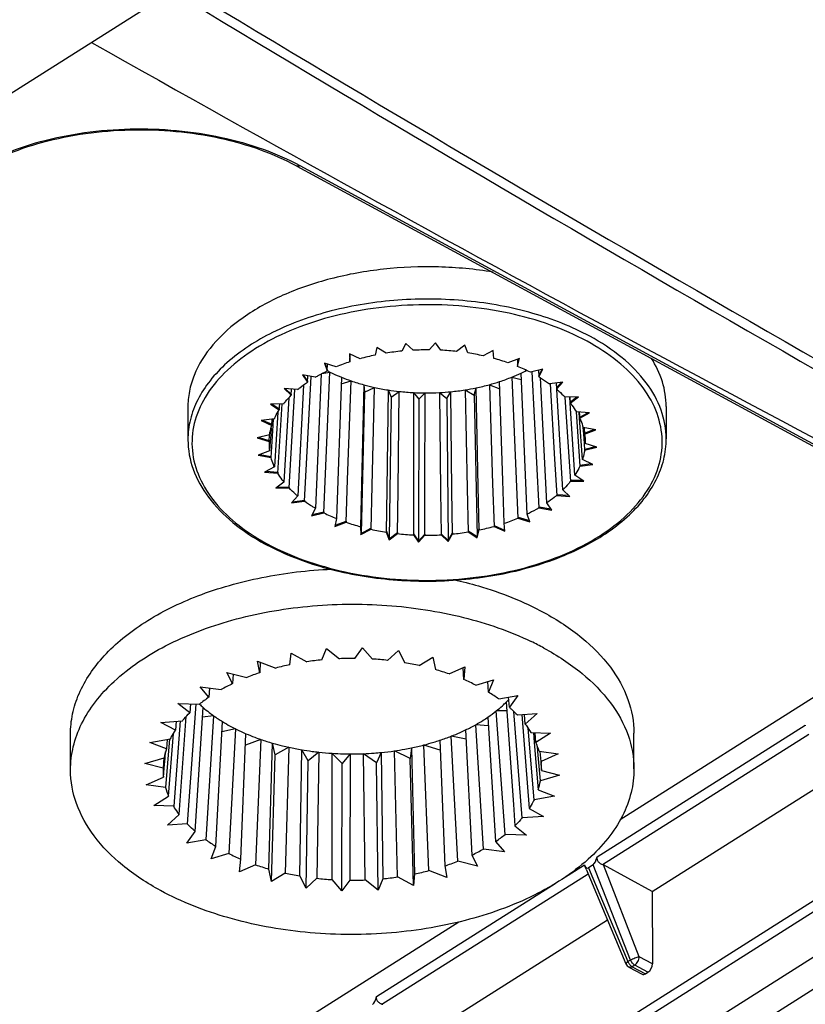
# Model space of a CAD drawing. Header units: millimetres. Extents: x 0 to 1189, y 0 to 841.
# Tile 41 of 67: x 1006 to 1035, y 238 to 274. Entities that reach past the tile are written whole.
import ezdxf

# ---------------------------------------------------------------- set-up
doc = ezdxf.new("R2010")
doc.units = ezdxf.units.MM
doc.header["$LTSCALE"] = 65.395
doc.layers.get('0').update_dxf_attribs({"linetype": 'CONTINUOUS'})
doc.layers.add('DRAFTS', color=7, linetype='CONTINUOUS')
doc.layers.add('ROUNDS', color=7, linetype='CONTINUOUS')

msp = doc.modelspace()

# ---------------------------------------------------------------- linework, layer by layer
at = {"color": 7, "linetype": 'CONTINUOUS'}
for p, q in [((950.8039, 236.5086), (1011.6862, 275.0619)), ((1016.5601, 268.7623), (1038.1831, 257.0277)), ((1019.531, 262.0507), (1019.4602, 261.7624)), ((1019.8664, 261.8364), (1019.531, 262.0507)), ((1020.6038, 262.1875), (1020.4486, 261.9107)), ((1020.8705, 261.9423), (1020.6038, 262.1875)), ((1021.7003, 262.2131), (1021.4656, 261.9562)), ((1021.8902, 261.9443), (1021.7003, 262.2131)), ((1022.7873, 262.1267), (1022.4801, 261.8974)), ((1022.8946, 261.8425), (1022.7873, 262.1267)), ((1018.9085, 261.63), (1018.5146, 261.8068)), ((1018.5146, 261.8068), (1018.5302, 261.5158)), ((1018.5174, 261.8069), (1018.5311, 261.5591)), ((1018.5302, 261.5158), (1018.5387, 261.796)), ((1023.8317, 261.9309), (1023.4614, 261.7363)), ((1023.8532, 261.64), (1023.8317, 261.9309)), ((1018.0259, 261.3293), (1017.5855, 261.4632)), ((1017.5855, 261.4632), (1017.687, 261.1783)), ((1017.6024, 261.4581), (1017.6871, 261.2217)), ((1017.687, 261.1783), (1017.6972, 261.4292)), ((1024.8018, 261.6316), (1024.3796, 261.4776)), ((1024.726, 261.604), (1024.7368, 261.3428)), ((1024.7361, 261.3862), (1024.791, 261.6277)), ((1024.7361, 261.3862), (1024.7373, 261.3453)), ((1024.7368, 261.3428), (1024.8018, 261.6316)), ((1017.2454, 260.9434), (1016.7718, 261.0304)), ((1016.7718, 261.0304), (1016.9562, 260.7603)), ((1016.8042, 261.0244), (1016.9554, 260.8037)), ((1016.8538, 256.351), (1017.0926, 260.9715)), ((1016.9562, 260.7603), (1016.9679, 260.9944)), ((1017.4699, 261.0686), (1017.2533, 256.0926)), ((1017.4914, 261.0794), (1017.7923, 261.1371)), ((1017.5649, 255.9235), (1017.7921, 261.1371)), ((1017.6857, 261.1921), (1017.6923, 261.1886)), ((1017.6871, 261.2217), (1017.6861, 261.1807)), ((1025.0848, 255.8744), (1024.8623, 261.1006)), ((1025.668, 261.238), (1025.2069, 261.1292)), ((1025.2671, 261.1434), (1025.5264, 256.1093)), ((1025.5064, 261.1998), (1025.5185, 260.9601)), ((1025.5185, 260.9601), (1025.668, 261.238)), ((1025.5188, 261.0035), (1025.6421, 261.2319)), ((1025.5188, 261.0035), (1025.5198, 260.9624)), ((1016.8091, 260.6548), (1016.5971, 256.5493)), ((1016.9554, 260.8037), (1016.9546, 260.7626)), ((1018.2138, 260.9455), (1018.0351, 255.7099)), ((1018.2053, 260.6948), (1018.5713, 260.8107)), ((1018.4458, 257.1441), (1018.5711, 260.8106)), ((1019.0434, 260.6649), (1018.9565, 257.0042)), ((1019.0434, 260.6651), (1019.0649, 260.3942)), ((1023.692, 260.668), (1024.0795, 260.5141)), ((1023.6922, 260.6679), (1023.8118, 257.0031)), ((1024.1902, 257.1164), (1024.0708, 260.7822)), ((1024.523, 260.9496), (1024.8725, 260.8594)), ((1024.5232, 260.9495), (1024.7459, 255.7234)), ((1025.8157, 256.2924), (1025.5772, 260.924)), ((1026.4042, 260.7619), (1025.9181, 260.7017)), ((1025.937, 260.7031), (1026.1015, 257.9172)), ((1026.1613, 260.7319), (1026.1747, 260.5034)), ((1026.1747, 260.5034), (1026.4042, 260.7619)), ((1026.1758, 260.5467), (1026.3628, 260.7568)), ((1016.5907, 260.4841), (1016.0983, 260.5215)), ((1016.0983, 260.5215), (1016.36, 260.2743)), ((1016.1458, 260.5179), (1016.3584, 260.3176)), ((1016.2803, 256.8445), (1016.4928, 260.4915)), ((1016.3584, 260.3176), (1016.3577, 260.2765)), ((1016.36, 260.2743), (1016.3729, 260.5006)), ((1019.0649, 260.3942), (1018.9406, 255.1631)), ((1019.0649, 260.3942), (1019.4356, 260.5687)), ((1019.3487, 256.9262), (1019.4354, 260.5686)), ((1019.9439, 260.4732), (1019.8976, 256.8171)), ((1019.9438, 260.4734), (1020.0512, 260.2093)), ((1020.0512, 260.2093), (1020.3587, 260.4184)), ((1020.3124, 256.78), (1020.3586, 260.4183)), ((1020.8878, 260.3762), (1020.8835, 256.7405)), ((1020.8877, 260.3764), (1021.0777, 260.1277)), ((1021.0777, 260.1277), (1021.3128, 260.3645)), ((1021.3082, 256.7139), (1021.3127, 260.3644)), ((1021.8464, 260.377), (1022.1133, 260.1518)), ((1021.8465, 260.3769), (1021.8843, 256.7451)), ((1022.1133, 260.1518), (1022.2687, 260.4086)), ((1022.3064, 256.768), (1022.2686, 260.4085)), ((1022.7907, 260.4752), (1023.1264, 260.2811)), ((1022.7909, 260.4751), (1022.8702, 256.8315)), ((1023.1264, 260.2811), (1023.1974, 260.5493)), ((1023.1264, 260.2811), (1023.2403, 255.0433)), ((1023.2766, 256.9055), (1023.1974, 260.5492)), ((1026.1758, 260.5467), (1026.1767, 260.5056)), ((1026.4119, 256.7783), (1026.193, 260.4873)), ((1016.0817, 259.9652), (1015.5855, 259.9519)), ((1015.5855, 259.9519), (1015.9165, 259.7353)), ((1015.6458, 259.9535), (1015.9141, 259.7784)), ((1015.862, 257.3892), (1016.0245, 259.9637)), ((1015.9165, 259.7353), (1015.9306, 259.9612)), ((1016.2677, 260.1778), (1016.0864, 257.0661)), ((1020.0512, 260.2093), (1019.9848, 254.9673)), ((1021.0777, 260.1277), (1021.0715, 254.8809)), ((1022.1133, 260.1518), (1022.1678, 254.9065)), ((1026.4875, 260.2077), (1026.6902, 257.0874)), ((1026.9879, 260.218), (1026.4915, 260.2082)), ((1026.6821, 259.9864), (1026.6674, 260.2117)), ((1026.6708, 260.2117), (1026.6854, 259.9866)), ((1026.8554, 257.3174), (1026.6821, 259.9864)), ((1026.6854, 259.9866), (1026.9879, 260.218)), ((1026.6874, 260.0298), (1026.9326, 260.2169)), ((1026.6874, 260.0298), (1026.6881, 259.9886)), ((1012.533, 259.8231), (1012.5357, 258.6282)), ((1015.8643, 259.6479), (1015.7367, 257.6272)), ((1015.9141, 259.7784), (1015.9136, 259.7372)), ((1026.8977, 259.6824), (1026.8991, 259.6621)), ((1026.8991, 259.6621), (1027.038, 257.65)), ((1027.4014, 259.6227), (1026.9099, 259.6635)), ((1027.0269, 259.4249), (1027.011, 259.6551)), ((1027.0193, 259.6544), (1027.0351, 259.4255)), ((1027.0351, 259.4255), (1027.4014, 259.6227)), ((1027.0378, 259.4684), (1027.3353, 259.6282)), ((1030.233, 259.8623), (1030.2356, 258.6675)), ((1015.7338, 259.4027), (1015.2489, 259.3391)), ((1015.2489, 259.3391), (1015.6392, 259.1595)), ((1015.3182, 259.3482), (1015.636, 259.2024)), ((1015.6115, 257.9684), (1015.69, 259.1562)), ((1015.636, 259.2024), (1015.6358, 259.1611)), ((1015.6392, 259.1595), (1015.6545, 259.3923)), ((1015.69, 259.1562), (1015.7061, 259.3991)), ((1027.1327, 257.8931), (1027.0269, 259.4249)), ((1027.0378, 259.4684), (1027.0383, 259.4272)), ((1015.5577, 258.8135), (1015.0988, 258.7015)), ((1015.5365, 258.5645), (1015.5532, 258.8139)), ((1015.598, 258.8109), (1015.5815, 258.5616)), ((1015.6155, 259.0748), (1015.598, 258.8109)), ((1027.1522, 259.1097), (1027.1541, 259.0828)), ((1027.1541, 259.0828), (1027.1718, 258.8341)), ((1027.6321, 258.994), (1027.1603, 259.0843)), ((1027.1718, 258.8341), (1027.1966, 258.4854)), ((1027.2106, 258.8368), (1027.1934, 259.078)), ((1027.196, 259.0775), (1027.2132, 258.837)), ((1027.2219, 258.6777), (1027.2106, 258.8368)), ((1027.2132, 258.837), (1027.6321, 258.994)), ((1027.2132, 258.837), (1027.2308, 258.6783)), ((1027.2165, 258.8796), (1027.5596, 259.0079)), ((1027.2165, 258.8796), (1027.2168, 258.8384)), ((1015.0988, 258.7015), (1015.5365, 258.5645)), ((1015.1723, 258.7195), (1015.5327, 258.607)), ((1015.5327, 258.607), (1015.5327, 258.5657)), ((1015.5815, 258.5616), (1015.5587, 258.2157)), ((1027.1966, 258.4854), (1027.2141, 258.2391)), ((1027.2354, 258.4881), (1027.2219, 258.6777)), ((1027.2308, 258.6783), (1027.2354, 258.4881)), ((1027.673, 258.3511), (1027.2354, 258.4881)), ((1015.5587, 258.2157), (1015.1397, 258.0587)), ((1015.1397, 258.0587), (1015.6115, 257.9684)), ((1015.212, 258.0858), (1015.6072, 258.0104)), ((1027.2141, 258.2391), (1027.673, 258.3511)), ((1027.2181, 258.2814), (1027.5995, 258.3742)), ((1027.2181, 258.2814), (1027.2181, 258.2401)), ((1015.6072, 258.0104), (1015.6074, 257.9692)), ((1026.1015, 257.9172), (1026.1812, 256.5686)), ((1027.038, 257.65), (1027.5229, 257.7136)), ((1027.0424, 257.6918), (1027.0422, 257.6505)), ((1027.0424, 257.6918), (1027.4537, 257.7454)), ((1027.5229, 257.7136), (1027.1327, 257.8931)), ((1015.7367, 257.6272), (1015.3704, 257.43)), ((1015.3704, 257.43), (1015.862, 257.3892)), ((1015.4362, 257.4655), (1015.8573, 257.4308)), ((1015.8573, 257.4308), (1015.8578, 257.3895)), ((1027.1864, 257.1008), (1026.8554, 257.3174)), ((1016.0864, 257.0661), (1015.7839, 256.8347)), ((1018.3922, 255.5751), (1018.4458, 257.1441)), ((1018.9565, 257.0042), (1018.9187, 255.4127)), ((1023.8118, 257.0031), (1023.8633, 255.4227)), ((1024.2417, 255.5369), (1024.1902, 257.1164)), ((1026.6902, 257.0874), (1027.1864, 257.1008)), ((1026.6949, 257.1288), (1026.6944, 257.0875)), ((1026.6949, 257.1288), (1027.1263, 257.14)), ((1015.7839, 256.8347), (1016.2803, 256.8445)), ((1015.8388, 256.8767), (1016.2754, 256.8856)), ((1016.2754, 256.8856), (1016.276, 256.8444)), ((1019.3104, 255.3164), (1019.3487, 256.9262)), ((1019.8976, 256.8171), (1019.8772, 255.2102)), ((1020.2917, 255.1553), (1020.3124, 256.78)), ((1020.8835, 256.7405), (1020.8816, 255.1084)), ((1021.3063, 255.0965), (1021.3082, 256.7139)), ((1021.8843, 256.7451), (1021.9014, 255.1104)), ((1022.3232, 255.142), (1022.3064, 256.768)), ((1022.8702, 256.8315), (1022.9054, 255.2163)), ((1023.3117, 255.2903), (1023.2766, 256.9055)), ((1026.186, 256.6095), (1026.1854, 256.5683)), ((1026.186, 256.6095), (1026.6265, 256.5757)), ((1026.6735, 256.5312), (1026.4119, 256.7783)), ((1016.5971, 256.5493), (1016.3676, 256.2907)), ((1016.3676, 256.2907), (1016.8538, 256.351)), ((1016.4084, 256.3367), (1016.8487, 256.3916)), ((1016.8487, 256.3916), (1016.8496, 256.3504)), ((1026, 256.0223), (1025.8157, 256.2924)), ((1026.1812, 256.5686), (1026.6735, 256.5312)), ((1017.2533, 256.0926), (1017.1038, 255.8147)), ((1017.1038, 255.8147), (1017.5649, 255.9235)), ((1017.129, 255.8616), (1017.5599, 255.9636)), ((1017.5599, 255.9636), (1017.561, 255.9226)), ((1025.1864, 255.5895), (1025.0848, 255.8744)), ((1025.5264, 256.1093), (1026, 256.0223)), ((1025.5313, 256.1496), (1025.5305, 256.1085)), ((1025.5313, 256.1496), (1025.9681, 256.0691)), ((1018.0351, 255.7099), (1017.9701, 255.4211)), ((1017.9701, 255.4211), (1018.3922, 255.5751)), ((1017.9801, 255.4657), (1018.3874, 255.6147)), ((1018.3874, 255.6147), (1018.3886, 255.5738)), ((1024.2572, 255.2459), (1024.2417, 255.5369)), ((1024.7459, 255.7234), (1025.1864, 255.5895)), ((1024.7507, 255.7632), (1024.7497, 255.7222)), ((1024.7507, 255.7632), (1025.17, 255.6353)), ((1018.9187, 255.4127), (1018.9402, 255.1218)), ((1018.92, 255.4504), (1018.9189, 255.4102)), ((1018.92, 255.4504), (1018.9406, 255.1631)), ((1018.9402, 255.1218), (1019.3104, 255.3164)), ((1018.9402, 255.1218), (1018.9404, 255.1625)), ((1018.9406, 255.1631), (1019.3059, 255.3556)), ((1019.3059, 255.3556), (1019.3073, 255.3148)), ((1019.8772, 255.2102), (1019.9846, 254.926)), ((1019.8794, 255.248), (1019.8782, 255.2077)), ((1019.8794, 255.248), (1019.9848, 254.9673)), ((1019.9846, 254.926), (1020.2917, 255.1553)), ((1019.9848, 254.9673), (1020.2877, 255.194)), ((1020.2877, 255.194), (1020.2891, 255.1533)), ((1020.8845, 255.1465), (1020.8833, 255.106)), ((1020.8845, 255.1465), (1021.0715, 254.8809)), ((1021.0715, 254.8809), (1021.3028, 255.1349)), ((1021.3028, 255.1349), (1021.3042, 255.0943)), ((1021.9049, 255.1489), (1021.9036, 255.1083)), ((1021.9049, 255.1489), (1022.1678, 254.9065)), ((1022.1678, 254.9065), (1022.3205, 255.18)), ((1022.1681, 254.8652), (1022.3232, 255.142)), ((1022.3205, 255.18), (1022.3219, 255.1396)), ((1022.9054, 255.2163), (1023.2408, 255.002)), ((1022.9095, 255.2551), (1022.9083, 255.2144)), ((1022.9095, 255.2551), (1023.2403, 255.0433)), ((1023.2403, 255.0433), (1023.3097, 255.3281)), ((1023.2408, 255.002), (1023.3117, 255.2903)), ((1023.3097, 255.3281), (1023.3111, 255.2878)), ((1023.8633, 255.4227), (1024.2572, 255.2459)), ((1023.8678, 255.462), (1023.8667, 255.4212)), ((1023.8678, 255.462), (1024.2565, 255.2871)), ((1019.9846, 254.926), (1019.9847, 254.9667)), ((1020.8816, 255.1084), (1021.0715, 254.8396)), ((1021.0715, 254.8396), (1021.3063, 255.0965)), ((1021.0715, 254.8396), (1021.0716, 254.8803)), ((1021.9014, 255.1104), (1022.1681, 254.8652)), ((1022.1681, 254.8652), (1022.1681, 254.9059)), ((1023.2408, 255.002), (1023.2408, 255.0427)), ((1017.4928, 250.4797), (1017.6631, 250.8979)), ((1017.6631, 250.8979), (1018.1451, 250.5247)), ((1018.7098, 250.5345), (1019.0013, 250.9291)), ((1019.0013, 250.9291), (1019.3652, 250.5123)), ((1019.9239, 250.4645), (1020.3277, 250.8236)), ((1020.3277, 250.8236), (1020.5625, 250.3759)), ((1015.1137, 250.4333), (1015.7847, 250.1795)), ((1015.1974, 250.0065), (1015.1137, 250.4333)), ((1015.2122, 250.396), (1015.1974, 250.0065)), ((1016.3101, 250.302), (1016.354, 250.7309)), ((1016.354, 250.7309), (1016.9394, 250.4126)), ((1021.0983, 250.272), (1021.6022, 250.5847)), ((1021.6022, 250.5847), (1021.7007, 250.1197)), ((1022.1974, 249.9627), (1022.786, 250.2195)), ((1022.7453, 249.7513), (1022.7233, 250.1921)), ((1022.786, 250.2195), (1022.7453, 249.7513)), ((1013.9798, 250.014), (1014.7161, 249.8325)), ((1014.1887, 249.6024), (1013.9798, 250.014)), ((1014.2067, 249.958), (1014.1887, 249.6024)), ((1023.1877, 249.546), (1023.8432, 249.7391)), ((1023.6644, 249.282), (1023.6399, 249.6792)), ((1023.8432, 249.7391), (1023.6644, 249.282)), ((1012.9869, 249.4858), (1013.766, 249.3821)), ((1013.3146, 249.1019), (1012.9869, 249.4858)), ((1013.3353, 249.4394), (1013.3146, 249.1019)), ((1024.0391, 249.0347), (1024.7415, 249.1582)), ((1024.4302, 248.7261), (1024.4035, 249.0988)), ((1024.7415, 249.1582), (1024.4302, 248.7261)), ((1012.165, 248.8647), (1012.9634, 248.842)), ((1012.6015, 248.5203), (1012.165, 248.8647)), ((1012.8245, 248.846), (1012.5094, 244.4158)), ((1012.6249, 248.8517), (1012.6015, 248.5203)), ((1012.805, 244.1341), (1013.0943, 248.7224)), ((1021.681, 230.6243), (1050.3693, 248.7909)), ((1024.331, 248.5996), (1023.9462, 248.5917)), ((1024.2718, 244.0181), (1023.9462, 248.5917)), ((1024.3086, 248.914), (1024.578, 245.1227)), ((1024.9027, 244.6315), (1024.5932, 248.5766)), ((1011.5392, 248.1697), (1012.3325, 248.2287)), ((1012.2517, 248.2227), (1012.0083, 245.0675)), ((1012.0971, 248.2112), (1012.0713, 247.8751)), ((1012.2158, 244.7598), (1012.474, 248.3885)), ((1013.4854, 248.4137), (1013.0717, 248.3637)), ((1013.4854, 248.4137), (1013.1961, 243.8254)), ((1023.6358, 248.3626), (1023.9206, 243.7582)), ((1024.7258, 248.4443), (1025.4538, 248.4944)), ((1024.892, 248.4557), (1025.1639, 244.985)), ((1025.0194, 248.1004), (1024.9908, 248.4625)), ((1025.4538, 248.4944), (1025.0194, 248.1004)), ((1012.0713, 247.8751), (1011.5392, 248.1697)), ((1013.5708, 243.5781), (1013.8161, 248.1948)), ((1014.293, 247.9308), (1013.7959, 247.8137)), ((1014.293, 247.9308), (1014.0475, 243.3141)), ((1022.8101, 247.8879), (1023.0465, 243.2577)), ((1023.6556, 248.0429), (1023.1837, 248.082)), ((1023.4691, 243.478), (1023.1837, 248.082)), ((1025.3426, 245.2995), (1025.1204, 247.9589)), ((1035.3712, 248.065), (1035.3816, 248.037)), ((998.9728, 215.0569), (1050.1957, 247.4935)), ((1008.1926, 246.407), (1008.1897, 247.7233)), ((1011.1285, 247.4219), (1011.8926, 247.5606)), ((1011.8529, 247.5534), (1011.708, 245.7605)), ((1011.7684, 247.5381), (1011.74, 247.186)), ((1011.8211, 245.4362), (1012.0004, 247.7582)), ((1014.4899, 243.1088), (1014.6835, 247.749)), ((1015.2316, 247.5377), (1014.666, 247.328)), ((1015.2316, 247.5377), (1015.0378, 242.8975)), ((1021.8568, 247.5043), (1022.0378, 242.8536)), ((1022.8273, 247.5521), (1022.2821, 247.6575)), ((1022.5191, 243.0276), (1022.2821, 247.6575)), ((1025.2269, 247.7926), (1025.9584, 247.7679)), ((1025.3187, 247.7895), (1025.3497, 247.4185)), ((1025.414, 247.4239), (1025.3835, 247.7873)), ((1025.9584, 247.7679), (1025.414, 247.4239)), ((1029.0426, 246.4532), (1029.0397, 247.7695)), ((1011.74, 247.186), (1011.1285, 247.4219)), ((1015.5345, 242.7405), (1015.6702, 247.3984)), ((1015.77, 246.9728), (1015.6702, 247.3984)), ((1016.2729, 247.2462), (1015.77, 246.9728)), ((1016.2729, 247.2462), (1016.1369, 242.5882)), ((1016.6727, 242.4842), (1016.7461, 247.1538)), ((1016.9817, 246.7456), (1016.7461, 247.1538)), ((1020.7598, 246.8338), (1020.1748, 247.1125)), ((1020.2957, 242.4475), (1020.1748, 247.1125)), ((1020.8048, 247.2234), (1020.7598, 246.8338)), ((1020.8048, 247.2234), (1020.9251, 242.5582)), ((1021.871, 247.1385), (1021.2689, 247.331)), ((1021.4504, 242.6806), (1021.2689, 247.331)), ((1025.3497, 247.4185), (1025.4952, 245.6741)), ((1025.4838, 247.0958), (1025.4675, 247.2851)), ((1010.9453, 246.6439), (1011.6571, 246.8583)), ((1011.649, 246.8558), (1011.6176, 246.4739)), ((1011.6595, 246.4705), (1011.6907, 246.8555)), ((1011.6907, 246.8555), (1011.7086, 247.0771)), ((1015.633, 242.2755), (1015.77, 246.9728)), ((1016.9075, 242.0365), (1016.9817, 246.7456)), ((1017.3851, 247.0653), (1016.9817, 246.7456)), ((1017.3851, 247.0653), (1017.3113, 242.3956)), ((1017.87, 242.3478), (1017.8785, 247.0225)), ((1018.2429, 246.6453), (1017.8785, 247.0225)), ((1018.5344, 247.0005), (1018.2429, 246.6453)), ((1018.5344, 247.0005), (1018.5254, 242.3256)), ((1019.5151, 246.675), (1019.0331, 247.0086)), ((1019.0901, 242.3355), (1019.0331, 247.0086)), ((1019.686, 247.0538), (1019.5151, 246.675)), ((1019.686, 247.0538), (1019.7424, 242.3804)), ((1020.8812, 242.1292), (1020.7598, 246.8338)), ((1025.5781, 246.0019), (1025.4838, 247.0958)), ((1025.5272, 247.0996), (1026.24, 247.0008)), ((1025.5565, 247.0955), (1025.5891, 246.7161)), ((1025.6022, 246.7172), (1025.5697, 247.0937)), ((1026.24, 247.0008), (1025.6022, 246.7172)), ((1011.6176, 246.4739), (1010.9453, 246.6439)), ((1011.633, 246.1429), (1011.6595, 246.4705)), ((1018.2339, 241.931), (1018.2429, 246.6453)), ((1019.572, 241.9622), (1019.5151, 246.675)), ((1025.5891, 246.7161), (1025.5951, 246.6468)), ((1025.5951, 246.6468), (1025.6176, 246.3862)), ((1025.6022, 246.7172), (1025.6092, 246.648)), ((1025.6176, 246.3862), (1026.2899, 246.2163)), ((1010.9952, 245.8594), (1011.633, 246.1429)), ((1026.2899, 246.2163), (1025.5781, 246.0019)), ((1011.708, 245.7605), (1010.9952, 245.8594)), ((1025.4952, 245.6741), (1026.1067, 245.4383)), ((1011.2768, 245.0922), (1011.8211, 245.4362)), ((1026.1067, 245.4383), (1025.3426, 245.2995)), ((1012.0083, 245.0675), (1011.2768, 245.0922)), ((1024.578, 245.1227), (1024.6337, 244.3399)), ((1025.1639, 244.985), (1025.696, 244.6904)), ((1011.7814, 244.3657), (1012.2158, 244.7598)), ((1025.696, 244.6904), (1024.9027, 244.6315)), ((1012.5094, 244.4158), (1011.7814, 244.3657)), ((1024.6337, 244.3399), (1025.0702, 243.9954)), ((1012.4937, 243.7019), (1012.805, 244.1341)), ((1025.0702, 243.9954), (1024.2718, 244.0181)), ((1013.1961, 243.8254), (1012.4937, 243.7019)), ((1013.392, 243.121), (1013.5708, 243.5781)), ((1024.2483, 243.3743), (1023.4691, 243.478)), ((1023.9206, 243.7582), (1024.2483, 243.3743)), ((1014.0475, 243.3141), (1013.392, 243.121)), ((1014.4492, 242.6407), (1014.4899, 243.1088)), ((1023.0465, 243.2577), (1023.2554, 242.8462)), ((1015.0378, 242.8975), (1014.4492, 242.6407)), ((1015.633, 242.2755), (1015.5345, 242.7405)), ((1022.0378, 242.8536), (1022.1215, 242.4269)), ((1023.2554, 242.8462), (1022.5191, 243.0276)), ((1027.2082, 242.8959), (1027.2187, 242.8679)), ((1027.5315, 242.8976), (1027.3585, 242.7881)), ((1029.7158, 241.9105), (1027.9093, 242.8908)), ((1016.1369, 242.5882), (1015.633, 242.2755)), ((1016.9075, 242.0365), (1016.6727, 242.4842)), ((1017.3113, 242.3956), (1016.9075, 242.0365)), ((1019.7424, 242.3804), (1019.572, 241.9622)), ((1020.8812, 242.1292), (1020.2957, 242.4475)), ((1020.9251, 242.5582), (1020.8812, 242.1292)), ((1022.1215, 242.4269), (1021.4504, 242.6806)), ((1027.2771, 242.7289), (1028.7463, 239.2306)), ((1018.2339, 241.931), (1017.87, 242.3478)), ((1018.5254, 242.3256), (1018.2339, 241.931)), ((1019.572, 241.9622), (1019.0901, 242.3355)), ((1029.7158, 241.9105), (1029.7247, 239.2272)), ((1028.8575, 239.1077), (1029.3448, 238.8433)), ((1029.4654, 238.86), (1029.5582, 238.9188))]:
    msp.add_line(p, q, dxfattribs=at)
at = {"color": 9, "linetype": 'CONTINUOUS'}
for p, q in [((1016.6798, 268.7795), (1038.3028, 257.045)), ((1048.7835, 249.8587), (1020.0839, 231.6848)), ((1048.9661, 249.5609), (1020.2664, 231.387)), ((1027.6746, 243.1912), (1035.3712, 248.065)), ((1027.8786, 242.9056), (1035.5077, 247.7367)), ((1026.3766, 242.3692), (1027.2082, 242.8959)), ((1027.3585, 242.7881), (1028.8179, 239.3133)), ((1028.9107, 239.3721), (1027.5315, 242.8976)), ((1029.2396, 239.4904), (1027.9093, 242.8908)), ((1019.7156, 237.7365), (1027.3448, 242.5676)), ((1019.5117, 238.0221), (1026.1217, 242.2078)), ((1029.7247, 239.2272), (1029.2396, 239.4904)), ((1028.9107, 239.3721), (1028.8179, 239.3133)), ((1029.07, 239.1837), (1028.9772, 239.1249)), ((1028.9772, 239.1249), (1029.4654, 238.86)), ((1029.5582, 238.9188), (1029.07, 239.1837))]:
    msp.add_line(p, q, dxfattribs=at)
for centre, radius, start, end in [((1595.9839, 1240.4775), 1127.8346, 238.8071077, 241.2638976), ((1595.8529, 1240.2397), 1127.9104, 238.8166566, 241.2641153), ((1019.5392, 262.2811), 8.5359, 241.12839, 241.51222)]:
    msp.add_arc(centre, radius, start, end, dxfattribs=at)
at = {"color": 7, "linetype": 'CONTINUOUS'}
for centre, radius, start, end in [((1021.1819, 253.3723), 8.5649, 101.59699, 105.39249), ((1021.3606, 252.4413), 9.5132, 95.50117, 99.03657), ((1021.4003, 251.998), 9.9584, 89.62411, 93.04944), ((1021.4099, 252.1716), 9.7845, 83.72064, 87.18645), ((1021.5012, 252.8464), 9.1034, 77.56501, 81.19518), ((1020.7982, 254.6073), 7.2712, 108.17512, 112.41256), ((1021.7708, 253.9556), 7.9615, 70.87191, 74.8377), ((1022.2546, 255.2559), 6.5735, 63.31284, 67.81502), ((1020.2365, 266.0218), 5.4619, 242.23687, 243.41562), ((1022.24, 266.5316), 6.0307, 292.2346, 295.7733), ((1022.3655, 266.2866), 5.7555, 295.70863, 297.89981), ((1020.6722, 266.9189), 6.4592, 247.62012, 251.01857), ((1020.938, 267.6457), 7.233, 250.90044, 254.80649), ((1021.0634, 268.0364), 7.6429, 254.66689, 257.70238), ((1021.5769, 268.3904), 8.0066, 281.67694, 285.31018), ((1021.7803, 267.6846), 7.2722, 285.23258, 288.35827), ((1021.9274, 267.2728), 6.835, 288.2756, 292.30949), ((1021.2213, 268.6919), 8.3171, 257.60116, 261.15661), ((1021.2788, 268.9567), 8.5876, 261.0493, 263.84924), ((1021.3499, 269.5415), 9.1766, 263.79904, 267.10578), ((1021.3515, 269.3712), 9.0065, 267.04102, 269.75341), ((1021.3614, 269.7043), 9.3398, 269.70161, 272.96973), ((1021.3939, 269.2619), 8.8963, 272.90787, 275.64262), ((1021.411, 269.2096), 8.8425, 275.56596, 278.96955), ((1021.5111, 268.6521), 8.2763, 278.88698, 281.75668), ((1017.5632, 258.5184), 2.0273, 178.69588, 188.58857), ((1020.5172, 261.7968), 6.5735, 243.31285, 247.81502), ((1021.001, 263.0971), 7.9615, 250.87191, 254.8377), ((1021.9736, 262.4453), 7.2712, 288.17512, 292.41256), ((1021.2707, 264.2062), 9.1034, 257.56501, 261.19518), ((1021.3619, 264.881), 9.7845, 263.72064, 267.18645), ((1021.4112, 264.6114), 9.5132, 275.50117, 279.03657), ((1021.5899, 263.6804), 8.5649, 281.59699, 285.39249), ((1019.5847, 262.4871), 8.782, 241.51227, 241.89552), ((1021.3716, 265.0547), 9.9584, 269.62411, 273.04944), ((1020.5515, 241.4046), 10.824, 61.54281, 64.33955), ((1018.5979, 239.0607), 11.4724, 95.52738, 98.31171), ((1018.6349, 238.6076), 11.9271, 89.64023, 92.35332), ((1018.6492, 238.8561), 11.6782, 83.73338, 86.48489), ((1018.3948, 240.1702), 10.3441, 101.62715, 104.61532), ((1018.7703, 239.7085), 10.8169, 77.57124, 80.46276), ((1019.11, 241.0605), 9.4223, 70.87261, 74.04052), ((1017.9532, 241.6322), 8.8161, 108.21513, 111.54184), ((1019.7062, 242.6218), 7.7502, 63.30708, 66.91317), ((1017.2603, 243.194), 7.1065, 115.60893, 119.45251), ((1016.3875, 244.5827), 5.465, 124.21422, 128.7959), ((1020.5183, 244.107), 6.0563, 54.454, 58.70221), ((1021.4441, 251.8041), 4.069, 314.74784, 316.79246), ((1016.0025, 252.0353), 4.4078, 226.41681, 228.71779), ((1016.2198, 252.2833), 4.7375, 228.72136, 232.34883), ((1020.6508, 252.7258), 5.2863, 304.37922, 308.56406), ((1020.9977, 252.2841), 4.7247, 308.61347, 312.22742), ((1021.2719, 251.9783), 4.314, 312.25985, 314.7429), ((1016.4921, 252.6314), 5.1795, 232.31595, 234.51406), ((1016.743, 252.9848), 5.6128, 234.52269, 238.57019), ((1020.1421, 253.5029), 6.2153, 299.29878, 302.30979), ((1020.4018, 253.0878), 5.7256, 302.33359, 304.38959), ((1017.0693, 253.509), 6.2302, 238.52357, 241.54457), ((1017.312, 253.9508), 6.7343, 241.52023, 243.36541), ((1017.5237, 254.3746), 7.2081, 243.3714, 246.79519), ((1019.6263, 254.4892), 7.3288, 294.00538, 295.7494), ((1019.8339, 254.0608), 6.8527, 295.74186, 299.26342), ((1017.7817, 254.9651), 7.8525, 246.76223, 249.35002), ((1017.9603, 255.4321), 8.3524, 249.33319, 250.93162), ((1018.1063, 255.8561), 8.8009, 250.93551, 253.93058), ((1019.0541, 255.9647), 8.9123, 286.79829, 288.32906), ((1019.1951, 255.5414), 8.4661, 288.32392, 291.38435), ((1019.4214, 254.9548), 7.8374, 291.40813, 293.98903), ((1014.1898, 246.3917), 2.5754, 162.03671, 169.56287), ((1018.2797, 256.448), 9.4177, 253.91353, 256.20151), ((1018.3713, 256.8167), 9.7976, 256.19548, 257.63259), ((1018.4464, 257.1609), 10.1498, 257.63484, 260.35633), ((1018.5225, 257.5972), 10.5927, 260.34586, 262.46131), ((1018.6261, 257.8631), 10.8609, 275.60005, 278.19799), ((1018.6732, 257.5348), 10.5292, 278.19908, 280.32304), ((1018.7256, 257.2445), 10.2342, 280.326, 281.72193), ((1018.7963, 256.9063), 9.8887, 281.71868, 284.47995), ((1018.936, 256.3592), 9.3241, 284.48957, 286.79283), ((1022.9212, 246.3721), 2.7056, 15.59756, 22.87633), ((1018.555, 257.8378), 10.8355, 262.45788, 263.80168), ((1018.5777, 258.0524), 11.0513, 263.80484, 266.37285), ((1018.5892, 258.2253), 11.2246, 266.37003, 268.40533), ((1018.5912, 258.2886), 11.2879, 268.4041, 269.71174), ((1018.5914, 258.2898), 11.2891, 269.71087, 272.24267), ((1018.5949, 258.2028), 11.202, 272.24186, 274.27989), ((1018.6043, 258.076), 11.0749, 274.2807, 275.60506), ((1014.0349, 246.4202), 2.4178, 178.72602, 186.58534), ((1023.2053, 246.4401), 2.4129, 358.71921, 4.94258), ((1014.3139, 246.488), 2.7056, 195.59756, 202.87633), ((1023.0454, 246.4684), 2.5754, 342.03671, 349.56287), ((1020.8477, 248.2775), 5.465, 304.21422, 308.79589), ((1016.7169, 248.7531), 6.0563, 234.454, 238.70221), ((1019.9748, 249.6661), 7.1065, 295.60892, 299.45251), ((1017.529, 250.2384), 7.7502, 243.30708, 246.91317), ((1018.1252, 251.7996), 9.4223, 250.87261, 254.04052), ((1019.282, 251.2279), 8.8161, 288.21513, 291.54184), ((1018.4649, 253.1516), 10.8169, 257.57124, 260.46276), ((1018.586, 254.0041), 11.6782, 263.73338, 266.48489), ((1018.6373, 253.7994), 11.4724, 275.52738, 278.31171), ((1018.8403, 252.69), 10.3441, 281.62715, 284.61532), ((1018.6003, 254.2525), 11.9271, 269.64023, 272.35332), ((1028.9767, 239.3275), 0.25, 202.78132, 241.51173)]:
    msp.add_arc(centre, radius, start, end, dxfattribs=at)
for centre, major_axis, ratio, start_param, end_param in [((1052.9159, 1139.57), (-618.6213, 909.6177), 0.6119156, -4.032548, -3.9845995), ((1027.5286, 243.3252), (0.045, 0.4407), 0.372258, -2.8568667, -1.8416203), ((1027.3463, 243.2098), (0.0354, 0.435), 0.3834551, -3.7777119, -2.8603244), ((1027.7411, 242.7821), (0.2693, -0.0326), 0.5738116, 0.96702, 1.1056731), ((1029.5546, 239.123), (0.1159, 0.2215), 0.5619657, -2.3704023, -0.8170593), ((1029.4617, 239.0643), (0.1159, 0.2215), 0.5619657, -3.1500928, -2.3704023), ((1019.3657, 238.1561), (0.045, 0.4407), 0.372258, -2.8568667, -1.8416203), ((1019.5782, 237.613), (0.2693, -0.0326), 0.5738116, 0.96702, 1.1056731)]:
    msp.add_ellipse(centre, major_axis=major_axis, ratio=ratio, start_param=start_param, end_param=end_param, dxfattribs=at)
at = {"color": 9, "linetype": 'CONTINUOUS'}
for points, knots in [([(1004.3202, 268.4911), (1004.7277, 268.7492), (1005.6266, 269.2089), (1007.1044, 269.7089), (1008.7178, 270.0329), (1010.4064, 270.1686), (1012.107, 270.1111), (1013.7563, 269.8624), (1015.2923, 269.432), (1016.2422, 269.017), (1016.6798, 268.7795)], [0, 0, 0, 0, 0.1125667, 0.2343523, 0.3630111, 0.4955756, 0.6287563, 0.7592151, 0.8838335, 1, 1, 1, 1]), ([(1016.6798, 268.7795), (1016.6694, 268.7729), (1016.6486, 268.7619), (1016.6166, 268.7526), (1016.5864, 268.752), (1016.5681, 268.758), (1016.5601, 268.7623)], [0, 0, 0, 0, 0.2934041, 0.5536196, 0.7853066, 1, 1, 1, 1]), ([(1027.4058, 262.4601), (1026.7406, 262.8211), (1025.252, 263.3997), (1022.8458, 263.8393), (1020.3232, 263.869), (1017.8842, 263.485), (1015.7205, 262.7182), (1014.2235, 261.765), (1013.3484, 260.8518), (1012.8841, 260.1421), (1012.599, 259.3957), (1012.5351, 258.8801), (1012.5357, 258.6282)], [0, 0, 0, 0, 0.1302519, 0.2722968, 0.4189901, 0.5623545, 0.6950034, 0.8116811, 0.8636291, 0.9116546, 0.9566577, 1, 1, 1, 1]), ([(1027.304, 262.2739), (1026.8699, 262.5096), (1025.9275, 262.9215), (1024.404, 263.3493), (1022.7679, 263.5972), (1021.0804, 263.656), (1019.4043, 263.5235), (1017.802, 263.2045), (1016.3326, 262.7108), (1015.0498, 262.0597), (1014, 261.2725), (1013.2227, 260.3723), (1012.7546, 259.3842), (1012.632, 258.3467), (1012.8684, 257.3197), (1013.4398, 256.358), (1014.3083, 255.494), (1015.0246, 255.0229), (1015.4176, 254.8062)], [0, 0, 0, 0, 0.0674921, 0.1398829, 0.2156691, 0.2930471, 0.3700874, 0.4448872, 0.5157272, 0.5812435, 0.6406349, 0.6939164, 0.7422023, 0.7878308, 0.8339617, 0.8835884, 0.9386826, 1, 1, 1, 1]), ([(1030.2356, 258.6675), (1030.2348, 259.0256), (1030.0966, 259.773), (1029.5115, 260.8067), (1028.5927, 261.7321), (1027.8271, 262.2314), (1027.4058, 262.4601)], [0, 0, 0, 0, 0.2169898, 0.4499217, 0.709552, 1, 1, 1, 1]), ([(1015.4678, 254.7787), (1015.9031, 254.5425), (1016.8481, 254.1296), (1018.376, 253.7015), (1020.0167, 253.4541), (1021.7085, 253.3969), (1023.3882, 253.5319), (1024.9931, 253.8542), (1026.4636, 254.3518), (1027.7456, 255.0073), (1028.7926, 255.7991), (1029.565, 256.704), (1030.0257, 257.6966), (1030.1383, 258.7376), (1029.89, 259.766), (1029.3062, 260.7273), (1028.4253, 261.5894), (1027.701, 262.0585), (1027.304, 262.2739)], [0, 0, 0, 0, 0.0674937, 0.1398947, 0.2156906, 0.293068, 0.3700872, 0.4448373, 0.5155942, 0.5809948, 0.6402469, 0.6933866, 0.741563, 0.7871561, 0.8333515, 0.8831351, 0.938446, 1, 1, 1, 1]), ([(1028.9107, 239.3721), (1028.9356, 239.3872), (1028.9902, 239.4154), (1029.0756, 239.4504), (1029.1598, 239.4767), (1029.2147, 239.488), (1029.2396, 239.4904)], [0, 0, 0, 0, 0.2483432, 0.5235647, 0.7864476, 1, 1, 1, 1]), ([(1029.07, 239.1837), (1029.094, 239.1989), (1029.1392, 239.2399), (1029.192, 239.3158), (1029.2284, 239.4012), (1029.2393, 239.4616), (1029.2396, 239.4904)], [0, 0, 0, 0, 0.2355001, 0.4981033, 0.7617331, 1, 1, 1, 1]), ([(1028.8179, 239.3133), (1028.8061, 239.3056), (1028.7856, 239.2909), (1028.7636, 239.2711), (1028.752, 239.2561), (1028.7457, 239.245), (1028.7443, 239.2354), (1028.7463, 239.2306)], [0, 0, 0, 0, 0.3700713, 0.6605117, 0.7735605, 0.8656589, 1, 1, 1, 1]), ([(1028.8179, 239.3133), (1028.8341, 239.2732), (1028.878, 239.2008), (1028.942, 239.144), (1028.9772, 239.1249)], [0, 0, 0, 0, 0.5194451, 1, 1, 1, 1]), ([(1028.9772, 239.1249), (1028.9668, 239.1183), (1028.946, 239.1073), (1028.914, 239.098), (1028.8838, 239.0975), (1028.8655, 239.1034), (1028.8575, 239.1077)], [0, 0, 0, 0, 0.2934041, 0.5536196, 0.7853066, 1, 1, 1, 1]), ([(1029.07, 239.1837), (1029.0348, 239.2028), (1028.9709, 239.2596), (1028.927, 239.332), (1028.9107, 239.3721)], [0, 0, 0, 0, 0.4805549, 1, 1, 1, 1])]:
    msp.add_open_spline(points, degree=3, knots=knots, dxfattribs=at)
at = {"color": 7, "linetype": 'CONTINUOUS'}
for points, knots in [([(1016.5601, 268.7623), (1016.1331, 268.994), (1015.2042, 269.3995), (1013.7004, 269.8204), (1012.0825, 270.0641), (1010.4129, 270.1206), (1008.7555, 269.9876), (1007.1736, 269.6705), (1005.7282, 269.1821), (1004.8504, 268.7338), (1004.4535, 268.4824)], [0, 0, 0, 0, 0.1157509, 0.2403816, 0.3710954, 0.5046325, 0.637533, 0.7663812, 0.8880543, 1, 1, 1, 1]), ([(1023.8259, 264.8337), (1023.1599, 264.9448), (1021.8052, 265.072), (1019.7837, 264.9902), (1017.844, 264.6432), (1016.0853, 264.0484), (1014.5955, 263.2333), (1013.4482, 262.2339), (1012.8175, 261.2478), (1012.5725, 260.4314), (1012.5326, 260.0238), (1012.533, 259.8231)], [0, 0, 0, 0, 0.1483132, 0.2977458, 0.4431071, 0.5796693, 0.7038068, 0.8137813, 0.9107362, 0.9559151, 1, 1, 1, 1]), ([(1030.233, 259.8623), (1030.2323, 260.1695), (1030.1325, 260.8038), (1029.8565, 261.3808), (1029.6834, 261.6549)], [0, 0, 0, 0, 0.4864915, 1, 1, 1, 1]), ([(1017.2454, 260.9434), (1017.2807, 260.9642), (1017.4253, 261.0472), (1017.5736, 261.1239), (1017.687, 261.1783)], [0, 0, 0, 0, 0.2455778, 1, 1, 1, 1]), ([(1017.7922, 261.1373), (1017.8261, 261.1203), (1017.9644, 261.0524), (1018.1055, 260.9902), (1018.2129, 260.9462)], [0, 0, 0, 0, 0.2460728, 1, 1, 1, 1]), ([(1025.5185, 260.9601), (1025.5535, 260.9397), (1025.6896, 260.8582), (1025.822, 260.7706), (1025.9181, 260.7017)], [0, 0, 0, 0, 0.2548907, 1, 1, 1, 1]), ([(1016.5907, 260.4841), (1016.6193, 260.5081), (1016.7376, 260.6048), (1016.8609, 260.6953), (1016.9562, 260.7603)], [0, 0, 0, 0, 0.2448986, 1, 1, 1, 1]), ([(1016.0817, 259.9652), (1016.1028, 259.9919), (1016.1907, 260.0991), (1016.2854, 260.2008), (1016.36, 260.2743)], [0, 0, 0, 0, 0.2447743, 1, 1, 1, 1]), ([(1026.1747, 260.5034), (1026.2031, 260.4797), (1026.3127, 260.3858), (1026.4173, 260.2859), (1026.4915, 260.2082)], [0, 0, 0, 0, 0.2553849, 1, 1, 1, 1]), ([(1026.6854, 259.9866), (1026.7063, 259.9605), (1026.7865, 259.8566), (1026.8599, 259.7475), (1026.9099, 259.6635)], [0, 0, 0, 0, 0.2551198, 1, 1, 1, 1]), ([(1015.7338, 259.4027), (1015.7467, 259.431), (1015.8013, 259.5452), (1015.8647, 259.6551), (1015.9165, 259.7353)], [0, 0, 0, 0, 0.2456482, 1, 1, 1, 1]), ([(1015.5577, 258.8135), (1015.562, 258.8426), (1015.5818, 258.9595), (1015.6116, 259.0747), (1015.6392, 259.1595)], [0, 0, 0, 0, 0.2478379, 1, 1, 1, 1]), ([(1027.0351, 259.4255), (1027.048, 259.3975), (1027.0964, 259.2864), (1027.1362, 259.1715), (1027.1603, 259.0843)], [0, 0, 0, 0, 0.2536414, 1, 1, 1, 1]), ([(1012.5357, 258.6282), (1012.5365, 258.26), (1012.6774, 257.4944), (1013.2722, 256.4395), (1014.2008, 255.502), (1014.9725, 254.9982), (1015.396, 254.7684)], [0, 0, 0, 0, 0.2197411, 0.4538294, 0.7124571, 1, 1, 1, 1]), ([(1015.4477, 254.7406), (1016.1138, 254.3848), (1017.5986, 253.8164), (1019.993, 253.3892), (1022.4963, 253.3691), (1024.9139, 253.759), (1027.06, 254.5295), (1028.5464, 255.4863), (1029.4184, 256.405), (1029.8844, 257.1241), (1030.1717, 257.8839), (1030.2362, 258.4099), (1030.2356, 258.6675)], [0, 0, 0, 0, 0.1302788, 0.2718112, 0.4176838, 0.5601512, 0.6921149, 0.8087097, 0.8609865, 0.9096435, 0.9555626, 1, 1, 1, 1]), ([(1027.2141, 258.2391), (1027.2098, 258.2101), (1027.19, 258.0931), (1027.1602, 257.978), (1027.1327, 257.8931)], [0, 0, 0, 0, 0.2478378, 1, 1, 1, 1]), ([(1015.7367, 257.6272), (1015.7239, 257.6551), (1015.6754, 257.7663), (1015.6357, 257.8812), (1015.6115, 257.9684)], [0, 0, 0, 0, 0.2536414, 1, 1, 1, 1]), ([(1016.0864, 257.0661), (1016.0655, 257.0922), (1015.9853, 257.1961), (1015.912, 257.3052), (1015.862, 257.3892)], [0, 0, 0, 0, 0.2551198, 1, 1, 1, 1]), ([(1027.038, 257.65), (1027.0252, 257.6217), (1026.9705, 257.5075), (1026.9072, 257.3975), (1026.8554, 257.3174)], [0, 0, 0, 0, 0.2456481, 1, 1, 1, 1]), ([(1026.6902, 257.0874), (1026.6691, 257.0608), (1026.5812, 256.9535), (1026.4865, 256.8519), (1026.4119, 256.7783)], [0, 0, 0, 0, 0.2447742, 1, 1, 1, 1]), ([(1016.5971, 256.5493), (1016.5688, 256.5729), (1016.4592, 256.6669), (1016.3546, 256.7668), (1016.2803, 256.8445)], [0, 0, 0, 0, 0.2553849, 1, 1, 1, 1]), ([(1017.2533, 256.0926), (1017.2184, 256.113), (1017.0823, 256.1945), (1016.9498, 256.2821), (1016.8538, 256.351)], [0, 0, 0, 0, 0.2548907, 1, 1, 1, 1]), ([(1026.1812, 256.5686), (1026.1525, 256.5446), (1026.0343, 256.4478), (1025.911, 256.3574), (1025.8157, 256.2924)], [0, 0, 0, 0, 0.2448985, 1, 1, 1, 1]), ([(1025.5264, 256.1093), (1025.4912, 256.0885), (1025.3465, 256.0055), (1025.1983, 255.9288), (1025.0848, 255.8744)], [0, 0, 0, 0, 0.2455778, 1, 1, 1, 1]), ([(1012.9015, 252.851), (1013.6674, 253.1463), (1015.3007, 253.6045), (1016.9829, 253.8026), (1017.8483, 253.8413)], [0, 0, 0, 0, 0.4865222, 1, 1, 1, 1]), ([(1022.3851, 253.4506), (1022.6874, 253.3823), (1023.8305, 253.0877), (1024.941, 252.6524), (1025.7062, 252.2371)], [0, 0, 0, 0, 0.2625644, 1, 1, 1, 1]), ([(1008.1897, 247.7233), (1008.1891, 247.9767), (1008.2434, 248.4925), (1008.5767, 249.5246), (1009.2392, 250.4814), (1010.1262, 251.3092), (1011.2493, 252.1173), (1012.2181, 252.5875), (1012.9015, 252.851)], [0, 0, 0, 0, 0.1030942, 0.209113, 0.4385619, 0.5658354, 0.7020514, 1, 1, 1, 1]), ([(1008.1926, 246.4072), (1008.192, 246.6962), (1008.2633, 247.287), (1008.5816, 248.1442), (1009.101, 248.9615), (1010.0806, 250.0166), (1011.7629, 251.1306), (1014.2084, 252.0494), (1016.9835, 252.5447), (1019.881, 252.5788), (1022.6823, 252.1506), (1024.4391, 251.5453), (1025.2387, 251.1611)], [0, 0, 0, 0, 0.0433226, 0.0882244, 0.1360131, 0.1875723, 0.3031146, 0.4344812, 0.576943, 0.7236401, 0.8669951, 1, 1, 1, 1]), ([(1025.7062, 252.2371), (1026.2025, 251.9678), (1027.1043, 251.3796), (1028.1866, 250.2895), (1028.8758, 249.0719), (1029.0387, 248.1914), (1029.0397, 247.7696)], [0, 0, 0, 0, 0.2904479, 0.5500781, 0.7830103, 1, 1, 1, 1]), ([(1025.7091, 250.9207), (1026.2054, 250.6514), (1027.1073, 250.0632), (1028.1897, 248.973), (1028.8789, 247.7553), (1029.0416, 246.8747), (1029.0426, 246.4529)], [0, 0, 0, 0, 0.2904508, 0.5500789, 0.7830102, 1, 1, 1, 1]), ([(1024.4302, 248.7261), (1024.4563, 248.7033), (1024.5579, 248.6127), (1024.6556, 248.5177), (1024.7258, 248.4443)], [0, 0, 0, 0, 0.2542666, 1, 1, 1, 1]), ([(1012.3325, 248.2287), (1012.3534, 248.2536), (1012.4395, 248.354), (1012.5305, 248.4502), (1012.6015, 248.5203)], [0, 0, 0, 0, 0.2458315, 1, 1, 1, 1]), ([(1011.8926, 247.5606), (1011.9058, 247.5873), (1011.9607, 247.6947), (1012.022, 247.7987), (1012.0713, 247.8751)], [0, 0, 0, 0, 0.2464553, 1, 1, 1, 1]), ([(1025.0194, 248.1004), (1025.0383, 248.0753), (1025.1116, 247.9756), (1025.1797, 247.8719), (1025.2269, 247.7926)], [0, 0, 0, 0, 0.2539988, 1, 1, 1, 1]), ([(1011.5261, 241.9394), (1011.0298, 242.2087), (1010.1279, 242.7969), (1009.0455, 243.8871), (1008.3563, 245.1049), (1008.1935, 245.9854), (1008.1926, 246.4072)], [0, 0, 0, 0, 0.2904508, 0.5500789, 0.7830102, 1, 1, 1, 1]), ([(1029.0426, 246.4529), (1029.0432, 246.1562), (1028.9678, 245.5489), (1028.632, 244.6696), (1028.085, 243.8336), (1027.0542, 242.758), (1025.2908, 241.6352), (1022.742, 240.732), (1019.8689, 240.2797), (1016.8974, 240.3147), (1014.0631, 240.8326), (1012.3097, 241.5141), (1011.5261, 241.9394)], [0, 0, 0, 0, 0.0433423, 0.0883457, 0.1363718, 0.1883205, 0.3049993, 0.4376487, 0.5810128, 0.7277052, 0.8697489, 1, 1, 1, 1]), ([(1025.3426, 245.2995), (1025.3294, 245.2728), (1025.2745, 245.1655), (1025.2132, 245.0614), (1025.1639, 244.985)], [0, 0, 0, 0, 0.2464553, 1, 1, 1, 1]), ([(1012.2158, 244.7598), (1012.1969, 244.7848), (1012.1235, 244.8846), (1012.0555, 244.9882), (1012.0083, 245.0675)], [0, 0, 0, 0, 0.2539988, 1, 1, 1, 1]), ([(1024.9027, 244.6315), (1024.8818, 244.6065), (1024.7957, 244.5061), (1024.7047, 244.4099), (1024.6337, 244.3399)], [0, 0, 0, 0, 0.2458315, 1, 1, 1, 1]), ([(1012.805, 244.1341), (1012.7789, 244.1568), (1012.6772, 244.2474), (1012.5795, 244.3425), (1012.5094, 244.4158)], [0, 0, 0, 0, 0.2542666, 1, 1, 1, 1]), ([(1027.6746, 243.1912), (1027.6683, 243.1606), (1027.6668, 243.1113), (1027.689, 243.051), (1027.7174, 243.0107), (1027.7535, 242.9767), (1027.8064, 242.9396), (1027.8496, 242.9179), (1027.8786, 242.9056)], [0, 0, 0, 0, 0.2439605, 0.3694109, 0.4965292, 0.6251861, 0.7541651, 1, 1, 1, 1]), ([(1027.2771, 242.7289), (1027.2676, 242.7514), (1027.2503, 242.7946), (1027.2316, 242.8372), (1027.223, 242.8577)], [0, 0, 0, 0, 0.5238341, 1, 1, 1, 1]), ([(1019.5117, 238.0221), (1019.5054, 237.9915), (1019.5039, 237.9422), (1019.5261, 237.8819), (1019.5545, 237.8415), (1019.5906, 237.8076), (1019.6435, 237.7705), (1019.6866, 237.7488), (1019.7156, 237.7365)], [0, 0, 0, 0, 0.2439605, 0.3694109, 0.4965292, 0.6251861, 0.7541651, 1, 1, 1, 1])]:
    msp.add_open_spline(points, degree=3, knots=knots, dxfattribs=at)
at = {"layer": 'DRAFTS', "color": 7, "linetype": 'CONTINUOUS'}
for p, q in [((1038.5658, 250.9178), (1028.5318, 244.5639)), ((1029.7158, 241.9105), (1036.2238, 246.0316)), ((1022.555, 240.7791), (1000.4721, 226.7953)), ((1021.5529, 236.7414), (1028.0609, 240.8625))]:
    msp.add_line(p, q, dxfattribs=at)
at = {"layer": 'ROUNDS', "color": 7, "linetype": 'CONTINUOUS'}
msp.add_line((1021.4259, 230.4627), (1051.7818, 249.6854), dxfattribs=at)

doc.saveas('drawing.dxf')
